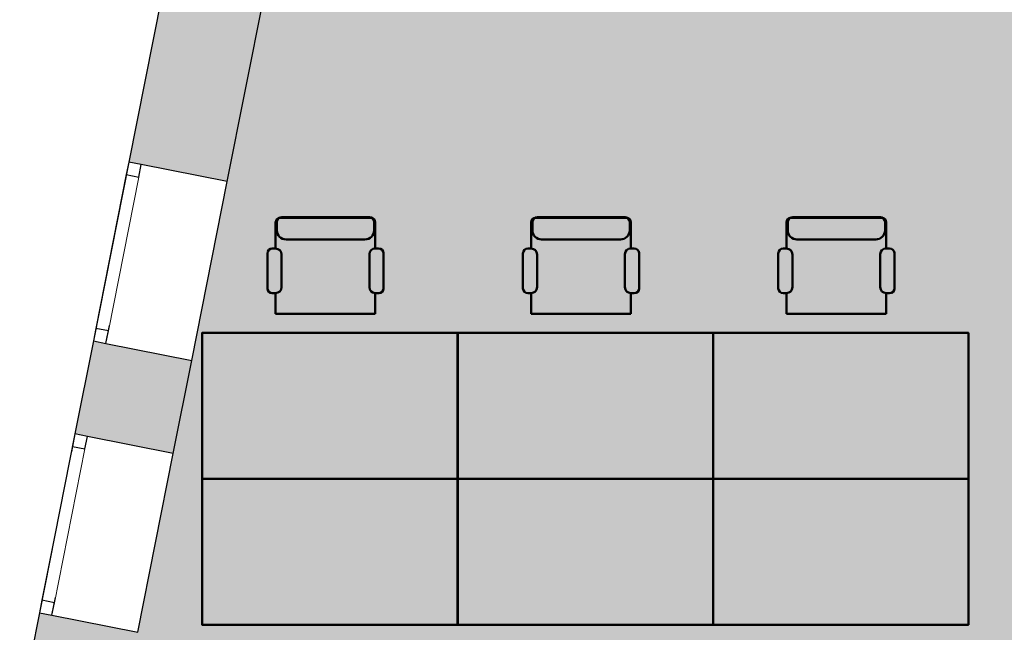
# Model space of a CAD drawing. Header units: metres. Extents: x -1 to 438, y -6 to 42.
# Tile 4 of 21: x 399.01 to 404.41, y 19.98 to 23.34. Entities that reach past the tile are written whole.
import ezdxf

# ---------------------------------------------------------------- set-up
doc = ezdxf.new("R2010")
doc.units = ezdxf.units.M
doc.linetypes.add('CONTINUA', pattern=[0])
doc.linetypes.add('PUNKT', pattern=[6.35, 0, -6.35])
for name, color, linetype, lineweight in [('3D P2 MOBLES', 7, 'CONTINUA', 25), ('3D P2 MURS', 7, 'CONTINUA', 25), ('P2 FALS SOSTRE', 7, 'CONTINUA', 25)]:
    doc.layers.add(name, color=color, linetype=linetype, lineweight=lineweight)

msp = doc.modelspace()

# ---------------------------------------------------------------- hatches: boundary and pattern name
at = {"layer": '3D P2 MURS', "linetype": 'CONTINUA', "lineweight": 18, "true_color": 0xa0a0a0, "transparency": 33554687}
for points in [[(399.606, 22.5564), (400.1455, 22.4496), (400.4568, 24.0207), (399.9173, 24.1276)], [(399.8501, 20.9588), (399.9511, 21.4686), (399.4116, 21.5755), (399.3106, 21.0657)], [(399.0078, 19.5375), (399.5473, 19.4306), (399.6558, 19.9778), (399.1163, 20.0847)]]:
    msp.add_hatch(color=253, dxfattribs=at).paths.add_polyline_path(points)
at = {"layer": 'P2 FALS SOSTRE', "transparency": 33554559}
h = msp.add_hatch(color=256, dxfattribs=at)
h.set_gradient(color1=(178, 251, 170), color2=(178, 251, 170), one_color=1)
h.paths.add_polyline_path([(409.697, 22.1086), (409.5879, 22.1086), (409.515, 22.1766), (409.3621, 22.3051), (409.1438, 22.4697), (408.9172, 22.6227), (408.6829, 22.7636), (408.4416, 22.8921), (408.1938, 23.0078), (407.9403, 23.1103), (407.6819, 23.1994), (407.507, 23.2496), (407.5096, 23.2588), (407.507, 23.2597), (407.507, 23.4195), (400.3377, 23.4195), (399.3066, 18.2155), (409.697, 18.2155)], flags=0)

# ---------------------------------------------------------------- linework, layer by layer
at = {"layer": '3D P2 MOBLES', "color": 202, "linetype": 'CONTINUA', "lineweight": 50, "transparency": 33554687}
for p, q in [((400.4367, 22.2499), (400.932, 22.2499)), ((400.4431, 22.2536), (400.9257, 22.2536)), ((401.8379, 22.2499), (402.3332, 22.2499)), ((401.8443, 22.2536), (402.3269, 22.2536)), ((403.2379, 22.2499), (403.7332, 22.2499)), ((403.2443, 22.2536), (403.7269, 22.2536)), ((400.4113, 22.082), (400.4113, 22.2245)), ((400.4177, 22.2282), (400.4177, 22.1829)), ((400.9511, 22.2282), (400.9511, 22.1829)), ((400.9574, 22.083), (400.9574, 22.2245)), ((401.8125, 22.082), (401.8125, 22.2245)), ((401.8189, 22.2282), (401.8189, 22.1829)), ((402.3523, 22.2282), (402.3523, 22.1829)), ((402.3586, 22.083), (402.3586, 22.2245)), ((403.2125, 22.082), (403.2125, 22.2245)), ((403.2189, 22.2282), (403.2189, 22.1829)), ((403.7523, 22.2282), (403.7523, 22.1829)), ((403.7586, 22.083), (403.7586, 22.2245)), ((400.393, 22.082), (400.4113, 22.082)), ((400.4685, 22.1321), (400.9003, 22.1321)), ((400.9574, 22.083), (400.9758, 22.083)), ((401.7942, 22.082), (401.8125, 22.082)), ((401.8697, 22.1321), (402.3015, 22.1321)), ((402.3586, 22.083), (402.377, 22.083)), ((403.1942, 22.082), (403.2125, 22.082)), ((403.2697, 22.1321), (403.7015, 22.1321)), ((403.7586, 22.083), (403.777, 22.083)), ((400.3662, 21.8638), (400.3662, 22.0551)), ((400.4436, 22.0497), (400.4436, 21.87)), ((400.9252, 21.87), (400.9252, 22.0507)), ((401.0026, 22.0561), (401.0026, 21.8638)), ((401.7673, 21.8638), (401.7673, 22.0551)), ((401.8448, 22.0497), (401.8448, 21.87)), ((402.3263, 21.87), (402.3263, 22.0507)), ((402.4038, 22.0561), (402.4038, 21.8638)), ((403.1673, 21.8638), (403.1673, 22.0551)), ((403.2448, 22.0497), (403.2448, 21.87)), ((403.7263, 21.87), (403.7263, 22.0507)), ((403.8038, 22.0561), (403.8038, 21.8638)), ((400.4113, 21.8377), (400.3923, 21.8377)), ((400.4113, 21.724), (400.4113, 21.8377)), ((400.9574, 21.724), (400.9574, 21.8377)), ((400.9765, 21.8377), (400.9574, 21.8377)), ((401.8125, 21.8377), (401.7935, 21.8377)), ((401.8125, 21.724), (401.8125, 21.8377)), ((402.3586, 21.724), (402.3586, 21.8377)), ((402.3777, 21.8377), (402.3586, 21.8377)), ((403.2125, 21.8377), (403.1935, 21.8377)), ((403.2125, 21.724), (403.2125, 21.8377)), ((403.7586, 21.724), (403.7586, 21.8377)), ((403.7777, 21.8377), (403.7586, 21.8377)), ((400.4113, 21.724), (400.9574, 21.724)), ((401.8125, 21.724), (402.3586, 21.724)), ((403.2125, 21.724), (403.7586, 21.724))]:
    msp.add_line(p, q, dxfattribs=at)
for points in [[(400.0082, 20.8194), (400.0082, 21.6195), (401.4082, 21.6195), (401.4082, 20.8194), (400.0082, 20.8194)], [(401.4093, 20.8194), (401.4093, 21.6195), (402.8093, 21.6195), (402.8093, 20.8194), (401.4093, 20.8194)], [(402.8093, 20.8194), (402.8093, 21.6195), (404.2093, 21.6195), (404.2093, 20.8194), (402.8093, 20.8194)], [(400.0082, 20.8194), (400.0082, 20.0193), (401.4082, 20.0193), (401.4082, 20.8194), (400.0082, 20.8194)], [(401.4093, 20.8194), (401.4093, 20.0193), (402.8093, 20.0193), (402.8093, 20.8194), (401.4093, 20.8194)], [(402.8093, 20.8194), (402.8093, 20.0193), (404.2093, 20.0193), (404.2093, 20.8194), (402.8093, 20.8194)]]:
    msp.add_lwpolyline(points, close=True, dxfattribs=at)
for centre, radius, start, end in [((400.4367, 22.2245), 0.0254, 90, 180), ((400.4431, 22.2282), 0.0254, 90, 180), ((400.9257, 22.2282), 0.0254, 0, 90), ((400.932, 22.2245), 0.0254, 0, 90), ((401.8379, 22.2245), 0.0254, 90, 180), ((401.8443, 22.2282), 0.0254, 90, 180), ((402.3269, 22.2282), 0.0254, 0, 90), ((402.3332, 22.2245), 0.0254, 0, 90), ((403.2379, 22.2245), 0.0254, 90, 180), ((403.2443, 22.2282), 0.0254, 90, 180), ((403.7269, 22.2282), 0.0254, 0, 90), ((403.7332, 22.2245), 0.0254, 0, 90), ((400.4685, 22.1829), 0.0508, 180, 270), ((400.9003, 22.1829), 0.0508, 270, 0), ((401.8697, 22.1829), 0.0508, 180, 270), ((402.3015, 22.1829), 0.0508, 270, 0), ((403.2697, 22.1829), 0.0508, 180, 270), ((403.7015, 22.1829), 0.0508, 270, 0), ((400.393, 22.0551), 0.0269, 90, 180), ((400.4113, 22.0497), 0.0323, 0, 90), ((400.9574, 22.0507), 0.0323, 90, 180), ((400.9758, 22.0561), 0.0269, 0, 90), ((401.7942, 22.0551), 0.0269, 90, 180), ((401.8125, 22.0497), 0.0323, 0, 90), ((402.3586, 22.0507), 0.0323, 90, 180), ((402.377, 22.0561), 0.0269, 0, 90), ((403.1942, 22.0551), 0.0269, 90, 180), ((403.2125, 22.0497), 0.0323, 0, 90), ((403.7586, 22.0507), 0.0323, 90, 180), ((403.777, 22.0561), 0.0269, 0, 90), ((400.4113, 21.87), 0.0323, 270, 0), ((400.9574, 21.87), 0.0323, 180, 270), ((401.8125, 21.87), 0.0323, 270, 0), ((402.3586, 21.87), 0.0323, 180, 270), ((403.2125, 21.87), 0.0323, 270, 0), ((403.7586, 21.87), 0.0323, 180, 270), ((400.3923, 21.8638), 0.0262, 180, 270), ((400.9765, 21.8638), 0.0262, 270, 0), ((401.7935, 21.8638), 0.0262, 180, 270), ((402.3777, 21.8638), 0.0262, 270, 0), ((403.1935, 21.8638), 0.0262, 180, 270), ((403.7777, 21.8638), 0.0262, 270, 0)]:
    msp.add_arc(centre, radius, start, end, dxfattribs=at)
at = {"layer": '3D P2 MURS', "color": 7, "linetype": 'CONTINUA', "lineweight": 25, "transparency": 33554687}
for p, q in [((399.9173, 24.1276), (399.606, 22.5564)), ((400.1455, 22.4496), (400.4568, 24.0207)), ((399.606, 22.5564), (399.4116, 21.5755)), ((399.6746, 22.5428), (399.606, 22.5564)), ((400.1455, 22.4496), (399.6746, 22.5428)), ((399.9511, 21.4686), (400.1455, 22.4496)), ((399.4116, 21.5755), (399.3106, 21.0657)), ((399.4116, 21.5755), (399.4803, 21.5619)), ((399.4803, 21.5619), (399.9511, 21.4686)), ((399.8501, 20.9588), (399.9511, 21.4686)), ((399.3106, 21.0657), (399.1163, 20.0847)), ((399.3793, 21.052), (399.3106, 21.0657)), ((399.8501, 20.9588), (399.3793, 21.052)), ((399.6558, 19.9778), (399.8501, 20.9588)), ((399.1163, 20.0847), (399.0078, 19.5375)), ((399.1163, 20.0847), (399.1849, 20.0711)), ((399.1849, 20.0711), (399.6558, 19.9778))]:
    msp.add_line(p, q, dxfattribs=at)
at = {"layer": '3D P2 MURS', "color": 7, "linetype": 'PUNKT', "lineweight": 25, "transparency": 33554687}
for p, q in [((399.606, 22.5564), (399.4116, 21.5755)), ((399.4803, 21.5619), (399.6746, 22.5428)), ((399.6746, 22.5428), (399.606, 22.5564)), ((399.4116, 21.5755), (399.4803, 21.5619)), ((399.3106, 21.0657), (399.1163, 20.0847)), ((399.3793, 21.052), (399.3106, 21.0657)), ((399.1849, 20.0711), (399.3793, 21.052)), ((399.1163, 20.0847), (399.1849, 20.0711))]:
    msp.add_line(p, q, dxfattribs=at)
at = {"layer": '3D P2 MURS', "color": 7, "linetype": 'CONTINUA', "lineweight": 25, "transparency": 33554687}
for points in [[(399.606, 22.5564), (399.5924, 22.4878), (399.661, 22.4742), (399.6746, 22.5428), (399.606, 22.5564)], [(399.4252, 21.6442), (399.4116, 21.5755), (399.4803, 21.5619), (399.4939, 21.6306), (399.4252, 21.6442)], [(399.3106, 21.0657), (399.297, 20.997), (399.3657, 20.9834), (399.3793, 21.052), (399.3106, 21.0657)], [(399.1299, 20.1534), (399.1163, 20.0847), (399.1849, 20.0711), (399.1985, 20.1398), (399.1299, 20.1534)]]:
    msp.add_lwpolyline(points, close=True, dxfattribs=at)
at = {"layer": '3D P2 MURS', "color": 40, "linetype": 'CONTINUA', "lineweight": 18, "transparency": 33554687}
for points in [[(399.5924, 22.4878), (399.4252, 21.6442), (399.4939, 21.6306), (399.661, 22.4742), (399.5924, 22.4878)], [(399.297, 20.997), (399.1299, 20.1534), (399.1985, 20.1398), (399.3657, 20.9834), (399.297, 20.997)]]:
    msp.add_lwpolyline(points, close=True, dxfattribs=at)

doc.saveas('drawing.dxf')
